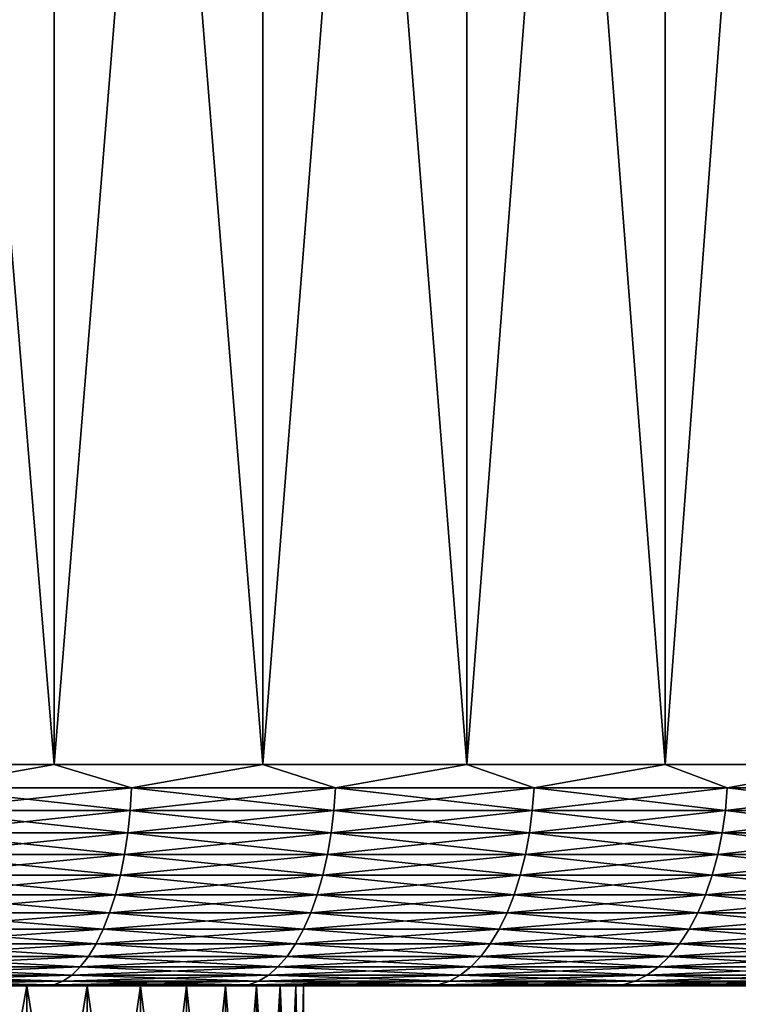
# Model space of a CAD drawing. Header units: metres. Extents: x -105 to 105, y -72 to 59.
# Tile 75 of 256: x -63.93 to -59.06, y 39.83 to 46.5. Entities that reach past the tile are written whole.
import ezdxf

# ---------------------------------------------------------------- set-up
doc = ezdxf.new("R2010")
doc.units = ezdxf.units.M
doc.layers.add('solid_509431_AD150_SW0001', color=7, linetype='CONTINUOUS')

msp = doc.modelspace()

# ---------------------------------------------------------------- linework, layer by layer
at = {"layer": 'solid_509431_AD150_SW0001'}
for points in [[(-65.143738, 41.450001, 28.334681), (-63.69817, 41.450001, 27.789722), (-65.143661, 58.950001, 28.334656)], [(-65.143723, 41.450001, -28.334675), (-65.143661, 58.950001, -28.334656), (-63.698395, 58.950001, -27.789814)], [(-65.143723, 41.450001, -28.334675), (-63.698395, 58.950001, -27.789814), (-63.698158, 41.450001, -27.789717)], [(-63.69817, 41.450001, 27.789722), (-63.698395, 58.950001, 27.789812), (-65.143661, 58.950001, 28.334656)], [(-63.698158, 41.450001, -27.789717), (-63.698395, 58.950001, -27.789814), (-62.282322, 58.950001, -27.17095)], [(-62.282578, 41.450001, 27.171072), (-62.282314, 58.950001, 27.170946), (-63.698395, 58.950001, 27.789812)], [(-63.69817, 41.450001, 27.789722), (-62.282578, 41.450001, 27.171072), (-63.698395, 58.950001, 27.789812)], [(-63.698158, 41.450001, -27.789717), (-62.282322, 58.950001, -27.17095), (-62.282562, 41.450001, -27.171066)], [(-62.282578, 41.450001, 27.171072), (-60.900707, 41.450001, 26.480368), (-62.282314, 58.950001, 27.170946)], [(-62.282562, 41.450001, -27.171066), (-62.282322, 58.950001, -27.17095), (-60.900875, 58.950001, -26.480457)], [(-62.282562, 41.450001, -27.171066), (-60.900875, 58.950001, -26.480457), (-60.900692, 41.450001, -26.480362)], [(-60.900707, 41.450001, 26.480368), (-60.90086, 58.950001, 26.48045), (-62.282314, 58.950001, 27.170946)], [(-60.900692, 41.450001, -26.480362), (-60.900875, 58.950001, -26.480457), (-59.556278, 58.950001, -25.719471)], [(-59.556225, 41.450001, 25.719444), (-59.556267, 58.950001, 25.719465), (-60.90086, 58.950001, 26.48045)], [(-60.900707, 41.450001, 26.480368), (-59.556225, 41.450001, 25.719444), (-60.90086, 58.950001, 26.48045)], [(-60.900692, 41.450001, -26.480362), (-59.556278, 58.950001, -25.719471), (-59.556213, 41.450001, -25.719437)], [(-59.556213, 41.450001, -25.719437), (-59.556278, 58.950001, -25.719471), (-58.252453, 58.950001, -24.89015)], [(-58.252697, 41.450001, 24.890316), (-58.252434, 58.950001, 24.890137), (-59.556267, 58.950001, 25.719465)], [(-59.556225, 41.450001, 25.719444), (-58.252697, 41.450001, 24.890316), (-59.556267, 58.950001, 25.719465)], [(-59.556213, 41.450001, -25.719437), (-58.252453, 58.950001, -24.89015), (-58.252686, 41.450001, -24.890308)], [(-64.583694, 41.293209, 28.124859), (-63.69817, 41.450001, 27.789722), (-65.143738, 41.450001, 28.334681)], [(-64.583694, 41.293209, -28.124859), (-65.143723, 41.450001, -28.334675), (-63.698158, 41.450001, -27.789717)], [(-63.172565, 41.293209, -27.561184), (-64.583694, 41.293209, -28.124859), (-63.698158, 41.450001, -27.789717)], [(-64.583694, 41.293209, 28.124859), (-63.172565, 41.293209, 27.561184), (-63.69817, 41.450001, 27.789722)], [(-63.172565, 41.293209, 27.561184), (-62.282578, 41.450001, 27.171072), (-63.69817, 41.450001, 27.789722)], [(-63.172565, 41.293209, -27.561184), (-63.698158, 41.450001, -27.789717), (-62.282562, 41.450001, -27.171066)], [(-61.791794, 41.293209, -26.92676), (-63.172565, 41.293209, -27.561184), (-62.282562, 41.450001, -27.171066)], [(-63.172565, 41.293209, 27.561184), (-61.791794, 41.293209, 26.92676), (-62.282578, 41.450001, 27.171072)], [(-61.791794, 41.293209, 26.92676), (-60.900707, 41.450001, 26.480368), (-62.282578, 41.450001, 27.171072)], [(-61.791794, 41.293209, -26.92676), (-62.282562, 41.450001, -27.171066), (-60.900692, 41.450001, -26.480362)], [(-60.444927, 41.293209, -26.223213), (-61.791794, 41.293209, -26.92676), (-60.900692, 41.450001, -26.480362)], [(-61.791794, 41.293209, 26.92676), (-60.444927, 41.293209, 26.223213), (-60.900707, 41.450001, 26.480368)], [(-60.444927, 41.293209, 26.223213), (-59.556225, 41.450001, 25.719444), (-60.900707, 41.450001, 26.480368)], [(-60.444927, 41.293209, -26.223213), (-60.900692, 41.450001, -26.480362), (-59.556213, 41.450001, -25.719437)], [(-59.135426, 41.293209, -25.452354), (-60.444927, 41.293209, -26.223213), (-59.556213, 41.450001, -25.719437)], [(-60.444927, 41.293209, 26.223213), (-59.135426, 41.293209, 25.452354), (-59.556225, 41.450001, 25.719444)], [(-59.135426, 41.293209, 25.452354), (-58.252697, 41.450001, 24.890316), (-59.556225, 41.450001, 25.719444)], [(-59.135426, 41.293209, -25.452354), (-59.556213, 41.450001, -25.719437), (-58.252686, 41.450001, -24.890308)], [(-57.86665, 41.293209, -24.616159), (-59.135426, 41.293209, -25.452354), (-58.252686, 41.450001, -24.890308)], [(-59.135426, 41.293209, 25.452354), (-57.86665, 41.293209, 24.616159), (-58.252697, 41.450001, 24.890316)], [(-64.592239, 41.137978, -28.101795), (-64.583694, 41.293209, -28.124859), (-63.172565, 41.293209, -27.561184)], [(-64.592239, 41.137978, -28.101795), (-63.172565, 41.293209, -27.561184), (-63.182262, 41.137978, -27.538582)], [(-63.182262, 41.137978, 27.538582), (-64.583694, 41.293209, 28.124859), (-64.592239, 41.137978, 28.101795)], [(-63.182262, 41.137978, 27.538582), (-63.172565, 41.293209, 27.561184), (-64.583694, 41.293209, 28.124859)], [(-63.182262, 41.137978, -27.538582), (-63.172565, 41.293209, -27.561184), (-61.791794, 41.293209, -26.92676)], [(-63.182262, 41.137978, -27.538582), (-61.791794, 41.293209, -26.92676), (-61.802624, 41.137978, -26.904678)], [(-61.802624, 41.137978, 26.904678), (-63.172565, 41.293209, 27.561184), (-63.182262, 41.137978, 27.538582)], [(-61.802624, 41.137978, 26.904678), (-61.791794, 41.293209, 26.92676), (-63.172565, 41.293209, 27.561184)], [(-61.802624, 41.137978, -26.904678), (-61.791794, 41.293209, -26.92676), (-60.444927, 41.293209, -26.223213)], [(-61.802624, 41.137978, -26.904678), (-60.444927, 41.293209, -26.223213), (-60.456863, 41.137978, -26.20171)], [(-60.456863, 41.137978, 26.20171), (-61.791794, 41.293209, 26.92676), (-61.802624, 41.137978, 26.904678)], [(-60.456863, 41.137978, 26.20171), (-60.444927, 41.293209, 26.223213), (-61.791794, 41.293209, 26.92676)], [(-60.456863, 41.137978, -26.20171), (-60.444927, 41.293209, -26.223213), (-59.135426, 41.293209, -25.452354)], [(-60.456863, 41.137978, -26.20171), (-59.135426, 41.293209, -25.452354), (-59.148438, 41.137978, -25.431482)], [(-59.148438, 41.137978, 25.431482), (-60.444927, 41.293209, 26.223213), (-60.456863, 41.137978, 26.20171)], [(-59.148438, 41.137978, 25.431482), (-59.135426, 41.293209, 25.452354), (-60.444927, 41.293209, 26.223213)], [(-59.148438, 41.137978, -25.431482), (-59.135426, 41.293209, -25.452354), (-57.86665, 41.293209, -24.616159)], [(-59.148438, 41.137978, -25.431482), (-57.86665, 41.293209, -24.616159), (-57.880699, 41.137978, -24.595972)], [(-57.880699, 41.137978, 24.595972), (-59.135426, 41.293209, 25.452354), (-59.148438, 41.137978, 25.431482)], [(-57.880699, 41.137978, 24.595972), (-57.86665, 41.293209, 24.616159), (-59.135426, 41.293209, 25.452354)], [(-63.182262, 41.137978, -27.538582), (-63.198315, 40.986176, -27.501179), (-64.606377, 40.986176, -28.063627)], [(-64.592239, 41.137978, -28.101795), (-63.182262, 41.137978, -27.538582), (-64.606377, 40.986176, -28.063627)], [(-64.592239, 41.137978, 28.101795), (-64.606377, 40.986176, 28.063627), (-63.198315, 40.986176, 27.501179)], [(-63.182262, 41.137978, 27.538582), (-64.592239, 41.137978, 28.101795), (-63.198315, 40.986176, 27.501179)], [(-61.802624, 41.137978, -26.904678), (-61.820549, 40.986176, -26.868137), (-63.198315, 40.986176, -27.501179)], [(-63.182262, 41.137978, -27.538582), (-61.802624, 41.137978, -26.904678), (-63.198315, 40.986176, -27.501179)], [(-63.182262, 41.137978, 27.538582), (-63.198315, 40.986176, 27.501179), (-61.820549, 40.986176, 26.868137)], [(-61.802624, 41.137978, 26.904678), (-63.182262, 41.137978, 27.538582), (-61.820549, 40.986176, 26.868137)], [(-60.456863, 41.137978, -26.20171), (-60.476616, 40.986176, -26.166122), (-61.820549, 40.986176, -26.868137)], [(-61.802624, 41.137978, -26.904678), (-60.456863, 41.137978, -26.20171), (-61.820549, 40.986176, -26.868137)], [(-61.802624, 41.137978, 26.904678), (-61.820549, 40.986176, 26.868137), (-60.476616, 40.986176, 26.166122)], [(-60.456863, 41.137978, 26.20171), (-61.802624, 41.137978, 26.904678), (-60.476616, 40.986176, 26.166122)], [(-59.148438, 41.137978, -25.431482), (-59.169964, 40.986176, -25.396942), (-60.476616, 40.986176, -26.166122)], [(-60.456863, 41.137978, -26.20171), (-59.148438, 41.137978, -25.431482), (-60.476616, 40.986176, -26.166122)], [(-60.456863, 41.137978, 26.20171), (-60.476616, 40.986176, 26.166122), (-59.169964, 40.986176, 25.396942)], [(-59.148438, 41.137978, 25.431482), (-60.456863, 41.137978, 26.20171), (-59.169964, 40.986176, 25.396942)], [(-57.880699, 41.137978, -24.595972), (-57.90395, 40.986176, -24.562567), (-59.169964, 40.986176, -25.396942)], [(-59.148438, 41.137978, -25.431482), (-57.880699, 41.137978, -24.595972), (-59.169964, 40.986176, -25.396942)], [(-59.148438, 41.137978, 25.431482), (-59.169964, 40.986176, 25.396942), (-57.90395, 40.986176, 24.562567)], [(-57.880699, 41.137978, 24.595972), (-59.148438, 41.137978, 25.431482), (-57.90395, 40.986176, 24.562567)], [(-63.198315, 40.986176, -27.501179), (-63.220539, 40.839466, -27.449387), (-64.625946, 40.839466, -28.010775)], [(-64.606377, 40.986176, -28.063627), (-63.198315, 40.986176, -27.501179), (-64.625946, 40.839466, -28.010775)], [(-64.606377, 40.986176, 28.063627), (-64.625946, 40.839466, 28.010775), (-63.220539, 40.839466, 27.449387)], [(-63.198315, 40.986176, 27.501179), (-64.606377, 40.986176, 28.063627), (-63.220539, 40.839466, 27.449387)], [(-61.820549, 40.986176, -26.868137), (-61.845371, 40.839466, -26.817535), (-63.220539, 40.839466, -27.449387)], [(-63.198315, 40.986176, -27.501179), (-61.820549, 40.986176, -26.868137), (-63.220539, 40.839466, -27.449387)], [(-63.198315, 40.986176, 27.501179), (-63.220539, 40.839466, 27.449387), (-61.845371, 40.839466, 26.817535)], [(-61.820549, 40.986176, 26.868137), (-63.198315, 40.986176, 27.501179), (-61.845371, 40.839466, 26.817535)], [(-60.476616, 40.986176, -26.166122), (-60.503967, 40.839466, -26.116844), (-61.845371, 40.839466, -26.817535)], [(-61.820549, 40.986176, -26.868137), (-60.476616, 40.986176, -26.166122), (-61.845371, 40.839466, -26.817535)], [(-61.820549, 40.986176, 26.868137), (-61.845371, 40.839466, 26.817535), (-60.503967, 40.839466, 26.116844)], [(-60.476616, 40.986176, 26.166122), (-61.820549, 40.986176, 26.868137), (-60.503967, 40.839466, 26.116844)], [(-59.169964, 40.986176, -25.396942), (-59.19978, 40.839466, -25.349112), (-60.503967, 40.839466, -26.116844)], [(-60.476616, 40.986176, -26.166122), (-59.169964, 40.986176, -25.396942), (-60.503967, 40.839466, -26.116844)], [(-60.476616, 40.986176, 26.166122), (-60.503967, 40.839466, 26.116844), (-59.19978, 40.839466, 25.349112)], [(-59.169964, 40.986176, 25.396942), (-60.476616, 40.986176, 26.166122), (-59.19978, 40.839466, 25.349112)], [(-57.90395, 40.986176, -24.562567), (-57.936146, 40.839466, -24.516308), (-59.19978, 40.839466, -25.349112)], [(-59.169964, 40.986176, -25.396942), (-57.90395, 40.986176, -24.562567), (-59.19978, 40.839466, -25.349112)], [(-59.169964, 40.986176, 25.396942), (-59.19978, 40.839466, 25.349112), (-57.936146, 40.839466, 24.516308)], [(-57.90395, 40.986176, 24.562567), (-59.169964, 40.986176, 25.396942), (-57.936146, 40.839466, 24.516308)], [(-63.220539, 40.839466, -27.449387), (-63.248699, 40.699455, -27.38377), (-64.650749, 40.699455, -27.943817)], [(-64.625946, 40.839466, -28.010775), (-63.220539, 40.839466, -27.449387), (-64.650749, 40.699455, -27.943817)], [(-64.625946, 40.839466, 28.010775), (-64.650749, 40.699455, 27.943817), (-63.248699, 40.699455, 27.38377)], [(-63.220539, 40.839466, 27.449387), (-64.625946, 40.839466, 28.010775), (-63.248699, 40.699455, 27.38377)], [(-61.845371, 40.839466, -26.817535), (-61.876816, 40.699455, -26.753429), (-63.248699, 40.699455, -27.38377)], [(-63.220539, 40.839466, -27.449387), (-61.845371, 40.839466, -26.817535), (-63.248699, 40.699455, -27.38377)], [(-63.220539, 40.839466, 27.449387), (-63.248699, 40.699455, 27.38377), (-61.876816, 40.699455, 26.753429)], [(-61.845371, 40.839466, 26.817535), (-63.220539, 40.839466, 27.449387), (-61.876816, 40.699455, 26.753429)], [(-60.503967, 40.839466, -26.116844), (-60.53862, 40.699455, -26.054413), (-61.876816, 40.699455, -26.753429)], [(-61.845371, 40.839466, -26.817535), (-60.503967, 40.839466, -26.116844), (-61.876816, 40.699455, -26.753429)], [(-61.845371, 40.839466, 26.817535), (-61.876816, 40.699455, 26.753429), (-60.53862, 40.699455, 26.054413)], [(-60.503967, 40.839466, 26.116844), (-61.845371, 40.839466, 26.817535), (-60.53862, 40.699455, 26.054413)], [(-59.19978, 40.839466, -25.349112), (-59.237549, 40.699455, -25.288515), (-60.53862, 40.699455, -26.054413)], [(-60.503967, 40.839466, -26.116844), (-59.19978, 40.839466, -25.349112), (-60.53862, 40.699455, -26.054413)], [(-60.503967, 40.839466, 26.116844), (-60.53862, 40.699455, 26.054413), (-59.237549, 40.699455, 25.288515)], [(-59.19978, 40.839466, 25.349112), (-60.503967, 40.839466, 26.116844), (-59.237549, 40.699455, 25.288515)], [(-57.936146, 40.839466, -24.516308), (-57.976936, 40.699455, -24.457703), (-59.237549, 40.699455, -25.288515)], [(-59.19978, 40.839466, -25.349112), (-57.936146, 40.839466, -24.516308), (-59.237549, 40.699455, -25.288515)], [(-59.19978, 40.839466, 25.349112), (-59.237549, 40.699455, 25.288515), (-57.976936, 40.699455, 24.457703)], [(-57.936146, 40.839466, 24.516308), (-59.19978, 40.839466, 25.349112), (-57.976936, 40.699455, 24.457703)], [(-63.248699, 40.699455, -27.38377), (-63.282478, 40.567688, -27.305052), (-64.680496, 40.567688, -27.863489)], [(-64.650749, 40.699455, -27.943817), (-63.248699, 40.699455, -27.38377), (-64.680496, 40.567688, -27.863489)], [(-64.650749, 40.699455, 27.943817), (-64.680496, 40.567688, 27.863489), (-63.282478, 40.567688, 27.305052)], [(-63.248699, 40.699455, 27.38377), (-64.650749, 40.699455, 27.943817), (-63.282478, 40.567688, 27.305052)], [(-61.876816, 40.699455, -26.753429), (-61.914539, 40.567688, -26.676523), (-63.282478, 40.567688, -27.305052)], [(-63.248699, 40.699455, -27.38377), (-61.876816, 40.699455, -26.753429), (-63.282478, 40.567688, -27.305052)], [(-63.248699, 40.699455, 27.38377), (-63.282478, 40.567688, 27.305052), (-61.914539, 40.567688, 26.676523)], [(-61.876816, 40.699455, 26.753429), (-63.248699, 40.699455, 27.38377), (-61.914539, 40.567688, 26.676523)], [(-60.53862, 40.699455, -26.054413), (-60.580193, 40.567688, -25.979517), (-61.914539, 40.567688, -26.676523)], [(-61.876816, 40.699455, -26.753429), (-60.53862, 40.699455, -26.054413), (-61.914539, 40.567688, -26.676523)], [(-61.876816, 40.699455, 26.753429), (-61.914539, 40.567688, 26.676523), (-60.580193, 40.567688, 25.979517)], [(-60.53862, 40.699455, 26.054413), (-61.876816, 40.699455, 26.753429), (-60.580193, 40.567688, 25.979517)], [(-59.237549, 40.699455, -25.288515), (-59.28286, 40.567688, -25.21582), (-60.580193, 40.567688, -25.979517)], [(-60.53862, 40.699455, -26.054413), (-59.237549, 40.699455, -25.288515), (-60.580193, 40.567688, -25.979517)], [(-60.53862, 40.699455, 26.054413), (-60.580193, 40.567688, 25.979517), (-59.28286, 40.567688, 25.21582)], [(-59.237549, 40.699455, 25.288515), (-60.53862, 40.699455, 26.054413), (-59.28286, 40.567688, 25.21582)], [(-57.976936, 40.699455, -24.457703), (-58.025871, 40.567688, -24.387396), (-59.28286, 40.567688, -25.21582)], [(-59.237549, 40.699455, -25.288515), (-57.976936, 40.699455, -24.457703), (-59.28286, 40.567688, -25.21582)], [(-59.237549, 40.699455, 25.288515), (-59.28286, 40.567688, 25.21582), (-58.025871, 40.567688, 24.387396)], [(-57.976936, 40.699455, 24.457703), (-59.237549, 40.699455, 25.288515), (-58.025871, 40.567688, 24.387396)], [(-63.282478, 40.567688, -27.305052), (-63.32151, 40.445602, -27.214096), (-64.714874, 40.445602, -27.770672)], [(-64.680496, 40.567688, -27.863489), (-63.282478, 40.567688, -27.305052), (-64.714874, 40.445602, -27.770672)], [(-64.680496, 40.567688, 27.863489), (-64.714874, 40.445602, 27.770672), (-63.32151, 40.445602, 27.214096)], [(-63.282478, 40.567688, 27.305052), (-64.680496, 40.567688, 27.863489), (-63.32151, 40.445602, 27.214096)], [(-61.914539, 40.567688, -26.676523), (-61.95813, 40.445602, -26.587662), (-63.32151, 40.445602, -27.214096)], [(-63.282478, 40.567688, -27.305052), (-61.914539, 40.567688, -26.676523), (-63.32151, 40.445602, -27.214096)], [(-63.282478, 40.567688, 27.305052), (-63.32151, 40.445602, 27.214096), (-61.95813, 40.445602, 26.587662)], [(-61.914539, 40.567688, 26.676523), (-63.282478, 40.567688, 27.305052), (-61.95813, 40.445602, 26.587662)], [(-60.580193, 40.567688, -25.979517), (-60.628227, 40.445602, -25.892977), (-61.95813, 40.445602, -26.587662)], [(-61.914539, 40.567688, -26.676523), (-60.580193, 40.567688, -25.979517), (-61.95813, 40.445602, -26.587662)], [(-61.914539, 40.567688, 26.676523), (-61.95813, 40.445602, 26.587662), (-60.628227, 40.445602, 25.892977)], [(-60.580193, 40.567688, 25.979517), (-61.914539, 40.567688, 26.676523), (-60.628227, 40.445602, 25.892977)], [(-59.28286, 40.567688, -25.21582), (-59.335213, 40.445602, -25.131824), (-60.628227, 40.445602, -25.892977)], [(-60.580193, 40.567688, -25.979517), (-59.28286, 40.567688, -25.21582), (-60.628227, 40.445602, -25.892977)], [(-60.580193, 40.567688, 25.979517), (-60.628227, 40.445602, 25.892977), (-59.335213, 40.445602, 25.131824)], [(-59.28286, 40.567688, 25.21582), (-60.580193, 40.567688, 25.979517), (-59.335213, 40.445602, 25.131824)], [(-58.025871, 40.567688, -24.387396), (-58.082413, 40.445602, -24.30616), (-59.335213, 40.445602, -25.131824)], [(-59.28286, 40.567688, -25.21582), (-58.025871, 40.567688, -24.387396), (-59.335213, 40.445602, -25.131824)], [(-59.28286, 40.567688, 25.21582), (-59.335213, 40.445602, 25.131824), (-58.082413, 40.445602, 24.30616)], [(-58.025871, 40.567688, 24.387396), (-59.28286, 40.567688, 25.21582), (-58.082413, 40.445602, 24.30616)], [(-63.32151, 40.445602, -27.214096), (-63.365368, 40.334549, -27.1119), (-64.753494, 40.334549, -27.666388)], [(-64.714874, 40.445602, -27.770672), (-63.32151, 40.445602, -27.214096), (-64.753494, 40.334549, -27.666388)], [(-64.714874, 40.445602, 27.770672), (-64.753494, 40.334549, 27.666388), (-63.365368, 40.334549, 27.1119)], [(-63.32151, 40.445602, 27.214096), (-64.714874, 40.445602, 27.770672), (-63.365368, 40.334549, 27.1119)], [(-61.95813, 40.445602, -26.587662), (-62.007103, 40.334549, -26.487818), (-63.365368, 40.334549, -27.1119)], [(-63.32151, 40.445602, -27.214096), (-61.95813, 40.445602, -26.587662), (-63.365368, 40.334549, -27.1119)], [(-63.32151, 40.445602, 27.214096), (-63.365368, 40.334549, 27.1119), (-62.007103, 40.334549, 26.487818)], [(-61.95813, 40.445602, 26.587662), (-63.32151, 40.445602, 27.214096), (-62.007103, 40.334549, 26.487818)], [(-60.628227, 40.445602, -25.892977), (-60.682194, 40.334549, -25.795742), (-62.007103, 40.334549, -26.487818)], [(-61.95813, 40.445602, -26.587662), (-60.628227, 40.445602, -25.892977), (-62.007103, 40.334549, -26.487818)], [(-61.95813, 40.445602, 26.587662), (-62.007103, 40.334549, 26.487818), (-60.682194, 40.334549, 25.795742)], [(-60.628227, 40.445602, 25.892977), (-61.95813, 40.445602, 26.587662), (-60.682194, 40.334549, 25.795742)], [(-59.335213, 40.445602, -25.131824), (-59.394039, 40.334549, -25.037449), (-60.682194, 40.334549, -25.795742)], [(-60.628227, 40.445602, -25.892977), (-59.335213, 40.445602, -25.131824), (-60.682194, 40.334549, -25.795742)], [(-60.628227, 40.445602, 25.892977), (-60.682194, 40.334549, 25.795742), (-59.394039, 40.334549, 25.037449)], [(-59.335213, 40.445602, 25.131824), (-60.628227, 40.445602, 25.892977), (-59.394039, 40.334549, 25.037449)], [(-58.082413, 40.445602, -24.30616), (-58.145943, 40.334549, -24.214884), (-59.394039, 40.334549, -25.037449)], [(-59.335213, 40.445602, -25.131824), (-58.082413, 40.445602, -24.30616), (-59.394039, 40.334549, -25.037449)], [(-59.335213, 40.445602, 25.131824), (-59.394039, 40.334549, 25.037449), (-58.145943, 40.334549, 24.214884)], [(-58.082413, 40.445602, 24.30616), (-59.335213, 40.445602, 25.131824), (-58.145943, 40.334549, 24.214884)], [(-63.365368, 40.334549, -27.1119), (-63.413563, 40.235737, -26.999588), (-64.795944, 40.235737, -27.551777)], [(-64.753494, 40.334549, -27.666388), (-63.365368, 40.334549, -27.1119), (-64.795944, 40.235737, -27.551777)], [(-64.753494, 40.334549, 27.666388), (-64.795944, 40.235737, 27.551777), (-63.413563, 40.235737, 26.999588)], [(-63.365368, 40.334549, 27.1119), (-64.753494, 40.334549, 27.666388), (-63.413563, 40.235737, 26.999588)], [(-62.007103, 40.334549, -26.487818), (-62.060928, 40.235737, -26.37809), (-63.413563, 40.235737, -26.999588)], [(-63.365368, 40.334549, -27.1119), (-62.007103, 40.334549, -26.487818), (-63.413563, 40.235737, -26.999588)], [(-63.365368, 40.334549, 27.1119), (-63.413563, 40.235737, 26.999588), (-62.060928, 40.235737, 26.37809)], [(-62.007103, 40.334549, 26.487818), (-63.365368, 40.334549, 27.1119), (-62.060928, 40.235737, 26.37809)], [(-60.682194, 40.334549, -25.795742), (-60.741508, 40.235737, -25.688881), (-62.060928, 40.235737, -26.37809)], [(-62.007103, 40.334549, -26.487818), (-60.682194, 40.334549, -25.795742), (-62.060928, 40.235737, -26.37809)], [(-62.007103, 40.334549, 26.487818), (-62.060928, 40.235737, 26.37809), (-60.741508, 40.235737, 25.688881)], [(-60.682194, 40.334549, 25.795742), (-62.007103, 40.334549, 26.487818), (-60.741508, 40.235737, 25.688881)], [(-59.394039, 40.334549, -25.037449), (-59.458687, 40.235737, -24.933729), (-60.741508, 40.235737, -25.688881)], [(-60.682194, 40.334549, -25.795742), (-59.394039, 40.334549, -25.037449), (-60.741508, 40.235737, -25.688881)], [(-60.682194, 40.334549, 25.795742), (-60.741508, 40.235737, 25.688881), (-59.458687, 40.235737, 24.933729)], [(-59.394039, 40.334549, 25.037449), (-60.682194, 40.334549, 25.795742), (-59.458687, 40.235737, 24.933729)], [(-58.145943, 40.334549, -24.214884), (-58.215763, 40.235737, -24.114573), (-59.458687, 40.235737, -24.933729)], [(-59.394039, 40.334549, -25.037449), (-58.145943, 40.334549, -24.214884), (-59.458687, 40.235737, -24.933729)], [(-59.394039, 40.334549, 25.037449), (-59.458687, 40.235737, 24.933729), (-58.215763, 40.235737, 24.114573)], [(-58.145943, 40.334549, 24.214884), (-59.394039, 40.334549, 25.037449), (-58.215763, 40.235737, 24.114573)], [(-63.413563, 40.235737, -26.999588), (-63.465572, 40.150257, -26.878391), (-64.841743, 40.150257, -27.428101)], [(-64.795944, 40.235737, -27.551777), (-63.413563, 40.235737, -26.999588), (-64.841743, 40.150257, -27.428101)], [(-64.795944, 40.235737, 27.551777), (-64.841743, 40.150257, 27.428101), (-63.465572, 40.150257, 26.878391)], [(-63.413563, 40.235737, 26.999588), (-64.795944, 40.235737, 27.551777), (-63.465572, 40.150257, 26.878391)], [(-62.060928, 40.235737, -26.37809), (-62.119011, 40.150257, -26.259684), (-63.465572, 40.150257, -26.878391)], [(-63.413563, 40.235737, -26.999588), (-62.060928, 40.235737, -26.37809), (-63.465572, 40.150257, -26.878391)], [(-63.413563, 40.235737, 26.999588), (-63.465572, 40.150257, 26.878391), (-62.119011, 40.150257, 26.259684)], [(-62.060928, 40.235737, 26.37809), (-63.413563, 40.235737, 26.999588), (-62.119011, 40.150257, 26.259684)], [(-60.741508, 40.235737, -25.688881), (-60.805511, 40.150257, -25.573568), (-62.119011, 40.150257, -26.259684)], [(-62.060928, 40.235737, -26.37809), (-60.741508, 40.235737, -25.688881), (-62.119011, 40.150257, -26.259684)], [(-62.060928, 40.235737, 26.37809), (-62.119011, 40.150257, 26.259684), (-60.805511, 40.150257, 25.573568)], [(-60.741508, 40.235737, 25.688881), (-62.060928, 40.235737, 26.37809), (-60.805511, 40.150257, 25.573568)], [(-59.458687, 40.235737, -24.933729), (-59.52845, 40.150257, -24.821806), (-60.805511, 40.150257, -25.573568)], [(-60.741508, 40.235737, -25.688881), (-59.458687, 40.235737, -24.933729), (-60.805511, 40.150257, -25.573568)], [(-60.741508, 40.235737, 25.688881), (-60.805511, 40.150257, 25.573568), (-59.52845, 40.150257, 24.821806)], [(-59.458687, 40.235737, 24.933729), (-60.741508, 40.235737, 25.688881), (-59.52845, 40.150257, 24.821806)], [(-58.215763, 40.235737, -24.114573), (-58.291103, 40.150257, -24.006325), (-59.52845, 40.150257, -24.821806)], [(-59.458687, 40.235737, -24.933729), (-58.215763, 40.235737, -24.114573), (-59.52845, 40.150257, -24.821806)], [(-59.458687, 40.235737, 24.933729), (-59.52845, 40.150257, 24.821806), (-58.291103, 40.150257, 24.006325)], [(-58.215763, 40.235737, 24.114573), (-59.458687, 40.235737, 24.933729), (-58.291103, 40.150257, 24.006325)], [(-63.465572, 40.150257, -26.878391), (-63.520824, 40.079044, -26.74964), (-64.890404, 40.079044, -27.296717)], [(-64.841743, 40.150257, -27.428101), (-63.465572, 40.150257, -26.878391), (-64.890404, 40.079044, -27.296717)], [(-64.841743, 40.150257, 27.428101), (-64.890404, 40.079044, 27.296717), (-63.520824, 40.079044, 26.74964)], [(-63.465572, 40.150257, 26.878391), (-64.841743, 40.150257, 27.428101), (-63.520824, 40.079044, 26.74964)], [(-62.119011, 40.150257, -26.259684), (-62.180714, 40.079044, -26.133896), (-63.520824, 40.079044, -26.74964)], [(-63.465572, 40.150257, -26.878391), (-62.119011, 40.150257, -26.259684), (-63.520824, 40.079044, -26.74964)], [(-63.465572, 40.150257, 26.878391), (-63.520824, 40.079044, 26.74964), (-62.180714, 40.079044, 26.133896)], [(-62.119011, 40.150257, 26.259684), (-63.465572, 40.150257, 26.878391), (-62.180714, 40.079044, 26.133896)], [(-60.805511, 40.150257, -25.573568), (-60.873505, 40.079044, -25.451067), (-62.180714, 40.079044, -26.133896)], [(-62.119011, 40.150257, -26.259684), (-60.805511, 40.150257, -25.573568), (-62.180714, 40.079044, -26.133896)], [(-62.119011, 40.150257, 26.259684), (-62.180714, 40.079044, 26.133896), (-60.873505, 40.079044, 25.451067)], [(-60.805511, 40.150257, 25.573568), (-62.119011, 40.150257, 26.259684), (-60.873505, 40.079044, 25.451067)], [(-59.52845, 40.150257, -24.821806), (-59.602562, 40.079044, -24.702906), (-60.873505, 40.079044, -25.451067)], [(-60.805511, 40.150257, -25.573568), (-59.52845, 40.150257, -24.821806), (-60.873505, 40.079044, -25.451067)], [(-60.805511, 40.150257, 25.573568), (-60.873505, 40.079044, 25.451067), (-59.602562, 40.079044, 24.702906)], [(-59.52845, 40.150257, 24.821806), (-60.805511, 40.150257, 25.573568), (-59.602562, 40.079044, 24.702906)], [(-58.291103, 40.150257, -24.006325), (-58.371143, 40.079044, -23.891333), (-59.602562, 40.079044, -24.702906)], [(-59.52845, 40.150257, -24.821806), (-58.291103, 40.150257, -24.006325), (-59.602562, 40.079044, -24.702906)], [(-59.52845, 40.150257, 24.821806), (-59.602562, 40.079044, 24.702906), (-58.371143, 40.079044, 23.891333)], [(-58.291103, 40.150257, 24.006325), (-59.52845, 40.150257, 24.821806), (-58.371143, 40.079044, 23.891333)], [(-63.520824, 40.079044, -26.74964), (-63.578712, 40.022881, -26.614748), (-64.941383, 40.022881, -27.159067)], [(-64.890404, 40.079044, -27.296717), (-63.520824, 40.079044, -26.74964), (-64.941383, 40.022881, -27.159067)], [(-64.890404, 40.079044, 27.296717), (-64.941383, 40.022881, 27.159067), (-63.578712, 40.022881, 26.614748)], [(-63.520824, 40.079044, 26.74964), (-64.890404, 40.079044, 27.296717), (-63.578712, 40.022881, 26.614748)], [(-62.180714, 40.079044, -26.133896), (-62.245358, 40.022881, -26.00211), (-63.578712, 40.022881, -26.614748)], [(-63.520824, 40.079044, -26.74964), (-62.180714, 40.079044, -26.133896), (-63.578712, 40.022881, -26.614748)], [(-63.520824, 40.079044, 26.74964), (-63.578712, 40.022881, 26.614748), (-62.245358, 40.022881, 26.00211)], [(-62.180714, 40.079044, 26.133896), (-63.520824, 40.079044, 26.74964), (-62.245358, 40.022881, 26.00211)], [(-60.873505, 40.079044, -25.451067), (-60.94474, 40.022881, -25.322723), (-62.245358, 40.022881, -26.00211)], [(-62.180714, 40.079044, -26.133896), (-60.873505, 40.079044, -25.451067), (-62.245358, 40.022881, -26.00211)], [(-62.180714, 40.079044, 26.133896), (-62.245358, 40.022881, 26.00211), (-60.94474, 40.022881, 25.322723)], [(-60.873505, 40.079044, 25.451067), (-62.180714, 40.079044, 26.133896), (-60.94474, 40.022881, 25.322723)], [(-59.602562, 40.079044, -24.702906), (-59.680206, 40.022881, -24.578335), (-60.94474, 40.022881, -25.322723)], [(-60.873505, 40.079044, -25.451067), (-59.602562, 40.079044, -24.702906), (-60.94474, 40.022881, -25.322723)], [(-60.873505, 40.079044, 25.451067), (-60.94474, 40.022881, 25.322723), (-59.680206, 40.022881, 24.578335)], [(-59.602562, 40.079044, 24.702906), (-60.873505, 40.079044, 25.451067), (-59.680206, 40.022881, 24.578335)], [(-58.371143, 40.079044, -23.891333), (-58.454998, 40.022881, -23.770853), (-59.680206, 40.022881, -24.578335)], [(-59.602562, 40.079044, -24.702906), (-58.371143, 40.079044, -23.891333), (-59.680206, 40.022881, -24.578335)], [(-59.602562, 40.079044, 24.702906), (-59.680206, 40.022881, 24.578335), (-58.454998, 40.022881, 23.770853)], [(-58.371143, 40.079044, 23.891333), (-59.602562, 40.079044, 24.702906), (-58.454998, 40.022881, 23.770853)], [(-63.638599, 39.982388, -26.475197), (-63.699825, 39.958004, -26.332518), (-65.04805, 39.958004, -26.871063)], [(-64.994125, 39.982388, -27.016661), (-63.638599, 39.982388, -26.475197), (-65.04805, 39.958004, -26.871063)], [(-64.994125, 39.982388, 27.016661), (-65.04805, 39.958004, 26.871063), (-63.699825, 39.958004, 26.332518)], [(-63.578712, 40.022881, -26.614748), (-63.638599, 39.982388, -26.475197), (-64.994125, 39.982388, -27.016661)], [(-64.941383, 40.022881, -27.159067), (-63.578712, 40.022881, -26.614748), (-64.994125, 39.982388, -27.016661)], [(-64.941383, 40.022881, 27.159067), (-64.994125, 39.982388, 27.016661), (-63.638599, 39.982388, 26.475197)], [(-63.638599, 39.982388, 26.475197), (-64.994125, 39.982388, 27.016661), (-63.699825, 39.958004, 26.332518)], [(-63.578712, 40.022881, 26.614748), (-64.941383, 40.022881, 27.159067), (-63.638599, 39.982388, 26.475197)], [(-62.312233, 39.982388, -25.86577), (-62.380611, 39.958004, -25.726376), (-63.699825, 39.958004, -26.332518)], [(-63.638599, 39.982388, -26.475197), (-62.312233, 39.982388, -25.86577), (-63.699825, 39.958004, -26.332518)], [(-63.638599, 39.982388, 26.475197), (-63.699825, 39.958004, 26.332518), (-62.380611, 39.958004, 25.726376)], [(-62.245358, 40.022881, -26.00211), (-62.312233, 39.982388, -25.86577), (-63.638599, 39.982388, -26.475197)], [(-63.578712, 40.022881, -26.614748), (-62.245358, 40.022881, -26.00211), (-63.638599, 39.982388, -26.475197)], [(-63.578712, 40.022881, 26.614748), (-63.638599, 39.982388, 26.475197), (-62.312233, 39.982388, 25.86577)], [(-62.312233, 39.982388, 25.86577), (-63.638599, 39.982388, 26.475197), (-62.380611, 39.958004, 25.726376)], [(-62.245358, 40.022881, 26.00211), (-63.578712, 40.022881, 26.614748), (-62.312233, 39.982388, 25.86577)], [(-61.01844, 39.982388, -25.189947), (-61.093788, 39.958004, -25.054193), (-62.380611, 39.958004, -25.726376)], [(-62.312233, 39.982388, -25.86577), (-61.01844, 39.982388, -25.189947), (-62.380611, 39.958004, -25.726376)], [(-62.312233, 39.982388, 25.86577), (-62.380611, 39.958004, 25.726376), (-61.093788, 39.958004, 25.054193)], [(-60.94474, 40.022881, -25.322723), (-61.01844, 39.982388, -25.189947), (-62.312233, 39.982388, -25.86577)], [(-62.245358, 40.022881, -26.00211), (-60.94474, 40.022881, -25.322723), (-62.312233, 39.982388, -25.86577)], [(-62.245358, 40.022881, 26.00211), (-62.312233, 39.982388, 25.86577), (-61.01844, 39.982388, 25.189947)], [(-61.01844, 39.982388, 25.189947), (-62.312233, 39.982388, 25.86577), (-61.093788, 39.958004, 25.054193)], [(-60.94474, 40.022881, 25.322723), (-62.245358, 40.022881, 26.00211), (-61.01844, 39.982388, 25.189947)], [(-59.760536, 39.982388, -24.449461), (-59.842663, 39.958004, -24.317699), (-61.093788, 39.958004, -25.054193)], [(-61.01844, 39.982388, -25.189947), (-59.760536, 39.982388, -24.449461), (-61.093788, 39.958004, -25.054193)], [(-61.01844, 39.982388, 25.189947), (-61.093788, 39.958004, 25.054193), (-59.842663, 39.958004, 24.317699)], [(-59.680206, 40.022881, -24.578335), (-59.760536, 39.982388, -24.449461), (-61.01844, 39.982388, -25.189947)], [(-60.94474, 40.022881, -25.322723), (-59.680206, 40.022881, -24.578335), (-61.01844, 39.982388, -25.189947)], [(-60.94474, 40.022881, 25.322723), (-61.01844, 39.982388, 25.189947), (-59.760536, 39.982388, 24.449461)], [(-59.760536, 39.982388, 24.449461), (-61.01844, 39.982388, 25.189947), (-59.842663, 39.958004, 24.317699)], [(-59.680206, 40.022881, 24.578335), (-60.94474, 40.022881, 25.322723), (-59.760536, 39.982388, 24.449461)], [(-58.541748, 39.982388, -23.646214), (-58.630444, 39.958004, -23.518782), (-59.842663, 39.958004, -24.317699)], [(-59.760536, 39.982388, -24.449461), (-58.541748, 39.982388, -23.646214), (-59.842663, 39.958004, -24.317699)], [(-59.760536, 39.982388, 24.449461), (-59.842663, 39.958004, 24.317699), (-58.630444, 39.958004, 23.518782)], [(-58.454998, 40.022881, -23.770853), (-58.541748, 39.982388, -23.646214), (-59.760536, 39.982388, -24.449461)], [(-59.680206, 40.022881, -24.578335), (-58.454998, 40.022881, -23.770853), (-59.760536, 39.982388, -24.449461)], [(-59.680206, 40.022881, 24.578335), (-59.760536, 39.982388, 24.449461), (-58.541748, 39.982388, 23.646214)], [(-58.541748, 39.982388, 23.646214), (-59.760536, 39.982388, 24.449461), (-58.630444, 39.958004, 23.518782)], [(-58.454998, 40.022881, 23.770853), (-59.680206, 40.022881, 24.578335), (-58.541748, 39.982388, 23.646214)], [(-49.874668, 39.950001, 13.452418), (-99.879532, 39.950001, 13.901755), (-100.555389, 39.950001, 12.616335)], [(-75, 39.950001, 13), (-49.874668, 39.950001, 13.452418), (-100.555389, 39.950001, 12.616335)], [(-100.125336, 39.950001, -13.452418), (-50.120468, 39.950001, -13.901755), (-49.444607, 39.950001, -12.616335)], [(-75, 39.950001, -13), (-100.125336, 39.950001, -13.452418), (-49.444607, 39.950001, -12.616335)], [(-100.125336, 39.950001, -13.452418), (-99.407433, 39.950001, -14.714862), (-50.120468, 39.950001, -13.901755)], [(-50.592567, 39.950001, 14.714862), (-99.13903, 39.950001, 15.151139), (-99.879532, 39.950001, 13.901755)], [(-49.874668, 39.950001, 13.452418), (-50.592567, 39.950001, 14.714862), (-99.879532, 39.950001, 13.901755)], [(-99.407433, 39.950001, -14.714862), (-50.860966, 39.950001, -15.151139), (-50.120468, 39.950001, -13.901755)], [(-99.407433, 39.950001, -14.714862), (-98.626144, 39.950001, -15.939111), (-50.860966, 39.950001, -15.151139)], [(-51.373856, 39.950001, 15.939111), (-98.335892, 39.950001, 16.361116), (-99.13903, 39.950001, 15.151139)], [(-50.592567, 39.950001, 14.714862), (-51.373856, 39.950001, 15.939111), (-99.13903, 39.950001, 15.151139)], [(-98.626144, 39.950001, -15.939111), (-51.664108, 39.950001, -16.361116), (-50.860966, 39.950001, -15.151139)], [(-98.626144, 39.950001, -15.939111), (-97.783493, 39.950001, -17.121984), (-51.664108, 39.950001, -16.361116)], [(-52.216507, 39.950001, 17.121984), (-97.472115, 39.950001, 17.528664), (-98.335892, 39.950001, 16.361116)], [(-51.373856, 39.950001, 15.939111), (-52.216507, 39.950001, 17.121984), (-98.335892, 39.950001, 16.361116)], [(-97.783493, 39.950001, -17.121984), (-52.527885, 39.950001, -17.528664), (-51.664108, 39.950001, -16.361116)], [(-97.783493, 39.950001, -17.121984), (-96.881714, 39.950001, -18.260355), (-52.527885, 39.950001, -17.528664)], [(-53.118286, 39.950001, 18.260355), (-96.550011, 39.950001, 18.650658), (-97.472115, 39.950001, 17.528664)], [(-52.216507, 39.950001, 17.121984), (-53.118286, 39.950001, 18.260355), (-97.472115, 39.950001, 17.528664)], [(-96.881714, 39.950001, -18.260355), (-53.449989, 39.950001, -18.650658), (-52.527885, 39.950001, -17.528664)], [(-96.881714, 39.950001, -18.260355), (-95.923065, 39.950001, -19.351362), (-53.449989, 39.950001, -18.650658)], [(-54.076935, 39.950001, 19.351362), (-95.571938, 39.950001, 19.724234), (-96.550011, 39.950001, 18.650658)], [(-53.118286, 39.950001, 18.260355), (-54.076935, 39.950001, 19.351362), (-96.550011, 39.950001, 18.650658)], [(-95.923065, 39.950001, -19.351362), (-54.428062, 39.950001, -19.724234), (-53.449989, 39.950001, -18.650658)], [(-95.923065, 39.950001, -19.351362), (-94.910141, 39.950001, -20.392063), (-54.428062, 39.950001, -19.724234)], [(-55.089859, 39.950001, 20.392063), (-94.540428, 39.950001, 20.746605), (-95.571938, 39.950001, 19.724234)], [(-54.076935, 39.950001, 19.351362), (-55.089859, 39.950001, 20.392063), (-95.571938, 39.950001, 19.724234)], [(-94.910141, 39.950001, -20.392063), (-55.459572, 39.950001, -20.746605), (-54.428062, 39.950001, -19.724234)], [(-94.910141, 39.950001, -20.392063), (-93.845467, 39.950001, -21.379862), (-55.459572, 39.950001, -20.746605)], [(-56.154537, 39.950001, 21.379862), (-93.458221, 39.950001, 21.715067), (-94.540428, 39.950001, 20.746605)], [(-55.089859, 39.950001, 20.392063), (-56.154537, 39.950001, 21.379862), (-94.540428, 39.950001, 20.746605)], [(-93.845467, 39.950001, -21.379862), (-56.541782, 39.950001, -21.715067), (-55.459572, 39.950001, -20.746605)], [(-93.845467, 39.950001, -21.379862), (-92.731888, 39.950001, -22.312107), (-56.541782, 39.950001, -21.715067)], [(-57.268112, 39.950001, 22.312107), (-92.328026, 39.950001, 22.627186), (-93.458221, 39.950001, 21.715067)], [(-56.154537, 39.950001, 21.379862), (-57.268112, 39.950001, 22.312107), (-93.458221, 39.950001, 21.715067)], [(-92.731888, 39.950001, -22.312107), (-57.671974, 39.950001, -22.627186), (-56.541782, 39.950001, -21.715067)], [(-92.731888, 39.950001, -22.312107), (-91.57225, 39.950001, -23.186432), (-57.671974, 39.950001, -22.627186)], [(-58.427753, 39.950001, 23.186432), (-91.152893, 39.950001, 23.480501), (-92.328026, 39.950001, 22.627186)], [(-57.268112, 39.950001, 22.312107), (-58.427753, 39.950001, 23.186432), (-92.328026, 39.950001, 22.627186)], [(-91.57225, 39.950001, -23.186432), (-58.847103, 39.950001, -23.480501), (-57.671974, 39.950001, -22.627186)], [(-91.57225, 39.950001, -23.186432), (-90.36956, 39.950001, -24.000553), (-58.847103, 39.950001, -23.480501)], [(-59.630436, 39.950001, 24.000553), (-89.93576, 39.950001, 24.272884), (-91.152893, 39.950001, 23.480501)], [(-58.427753, 39.950001, 23.186432), (-59.630436, 39.950001, 24.000553), (-91.152893, 39.950001, 23.480501)], [(-90.36956, 39.950001, -24.000553), (-60.064236, 39.950001, -24.272884), (-58.847103, 39.950001, -23.480501)], [(-90.36956, 39.950001, -24.000553), (-89.127007, 39.950001, -24.752325), (-60.064236, 39.950001, -24.272884)], [(-60.872993, 39.950001, 24.752325), (-88.679893, 39.950001, 25.002213), (-89.93576, 39.950001, 24.272884)], [(-59.630436, 39.950001, 24.000553), (-60.872993, 39.950001, 24.752325), (-89.93576, 39.950001, 24.272884)], [(-89.127007, 39.950001, -24.752325), (-61.32011, 39.950001, -25.002213), (-60.064236, 39.950001, -24.272884)], [(-89.127007, 39.950001, -24.752325), (-87.84771, 39.950001, -25.439856), (-61.32011, 39.950001, -25.002213)], [(-62.152287, 39.950001, 25.439856), (-87.388474, 39.950001, 25.666626), (-88.679893, 39.950001, 25.002213)], [(-60.872993, 39.950001, 24.752325), (-62.152287, 39.950001, 25.439856), (-88.679893, 39.950001, 25.002213)], [(-87.84771, 39.950001, -25.439856), (-62.61153, 39.950001, -25.666626), (-61.32011, 39.950001, -25.002213)], [(-87.84771, 39.950001, -25.439856), (-86.535126, 39.950001, -26.061291), (-62.61153, 39.950001, -25.666626)], [(-63.464878, 39.950001, 26.061291), (-86.064873, 39.950001, 26.264397), (-87.388474, 39.950001, 25.666626)], [(-62.152287, 39.950001, 25.439856), (-63.464878, 39.950001, 26.061291), (-87.388474, 39.950001, 25.666626)], [(-86.535126, 39.950001, -26.061291), (-63.935127, 39.950001, -26.264397), (-62.61153, 39.950001, -25.666626)], [(-63.464878, 39.950001, 26.061291), (-64.807487, 39.950001, 26.615084), (-86.064873, 39.950001, 26.264397)], [(-74.167084, 39.950001, 12.973289), (-49.874668, 39.950001, 13.452418), (-75, 39.950001, 13)], [(-74.167084, 39.950001, -12.973289), (-75, 39.950001, -13), (-49.444607, 39.950001, -12.616335)], [(-74.167084, 39.950001, 12.973289), (-73.337608, 39.950001, 12.893271), (-49.874668, 39.950001, 13.452418)], [(-73.337608, 39.950001, -12.893271), (-74.167084, 39.950001, -12.973289), (-49.444607, 39.950001, -12.616335)], [(-73.337608, 39.950001, 12.893271), (-72.514931, 39.950001, 12.760267), (-49.874668, 39.950001, 13.452418)], [(-72.514931, 39.950001, -12.760267), (-73.337608, 39.950001, -12.893271), (-49.444607, 39.950001, -12.616335)], [(-72.514931, 39.950001, 12.760267), (-71.702499, 39.950001, 12.574837), (-49.874668, 39.950001, 13.452418)], [(-71.702499, 39.950001, -12.574837), (-72.514931, 39.950001, -12.760267), (-49.444607, 39.950001, -12.616335)], [(-71.702499, 39.950001, 12.574837), (-70.90358, 39.950001, 12.337721), (-49.874668, 39.950001, 13.452418)], [(-71.702499, 39.950001, -12.574837), (-49.444607, 39.950001, -12.616335), (-48.835083, 39.950001, -11.298101)], [(-70.90358, 39.950001, -12.337721), (-71.702499, 39.950001, -12.574837), (-48.835083, 39.950001, -11.298101)], [(-70.90358, 39.950001, 12.337721), (-49.221989, 39.950001, 12.155001), (-49.874668, 39.950001, 13.452418)], [(-70.90358, 39.950001, 12.337721), (-70.121544, 39.950001, 12.049923), (-49.221989, 39.950001, 12.155001)], [(-70.121544, 39.950001, -12.049923), (-70.90358, 39.950001, -12.337721), (-48.835083, 39.950001, -11.298101)], [(-70.121544, 39.950001, 12.049923), (-69.359497, 39.950001, 11.712588), (-49.221989, 39.950001, 12.155001)], [(-69.359497, 39.950001, -11.712588), (-70.121544, 39.950001, -12.049923), (-48.835083, 39.950001, -11.298101)], [(-69.359497, 39.950001, 11.712588), (-68.620682, 39.950001, 11.32715), (-49.221989, 39.950001, 12.155001)], [(-68.620682, 39.950001, -11.32715), (-69.359497, 39.950001, -11.712588), (-48.835083, 39.950001, -11.298101)], [(-68.620682, 39.950001, 11.32715), (-67.908035, 39.950001, 10.895137), (-49.221989, 39.950001, 12.155001)], [(-67.908035, 39.950001, -10.895137), (-68.620682, 39.950001, -11.32715), (-48.835083, 39.950001, -11.298101)], [(-67.908035, 39.950001, 10.895137), (-48.636276, 39.950001, 10.826083), (-49.221989, 39.950001, 12.155001)], [(-67.908035, 39.950001, 10.895137), (-67.224571, 39.950001, 10.418385), (-48.636276, 39.950001, 10.826083)], [(-67.908035, 39.950001, -10.895137), (-48.835083, 39.950001, -11.298101), (-48.293514, 39.950001, -9.950554)], [(-67.224571, 39.950001, -10.418385), (-67.908035, 39.950001, -10.895137), (-48.293514, 39.950001, -9.950554)], [(-67.224571, 39.950001, 10.418385), (-66.573021, 39.950001, 9.898787), (-48.636276, 39.950001, 10.826083)], [(-66.573021, 39.950001, -9.898787), (-67.224571, 39.950001, -10.418385), (-48.293514, 39.950001, -9.950554)], [(-66.573021, 39.950001, 9.898787), (-48.119011, 39.950001, 9.469026), (-48.636276, 39.950001, 10.826083)], [(-66.573021, 39.950001, 9.898787), (-65.956131, 39.950001, 9.338548), (-48.119011, 39.950001, 9.469026)], [(-66.573021, 39.950001, -9.898787), (-48.293514, 39.950001, -9.950554), (-47.821297, 39.950001, -8.577175)], [(-65.956131, 39.950001, -9.338548), (-66.573021, 39.950001, -9.898787), (-47.821297, 39.950001, -8.577175)], [(-65.956131, 39.950001, 9.338548), (-65.376381, 39.950001, 8.739902), (-48.119011, 39.950001, 9.469026)], [(-65.376381, 39.950001, -8.739902), (-65.956131, 39.950001, -9.338548), (-47.821297, 39.950001, -8.577175)], [(-65.376381, 39.950001, 8.739902), (-64.836197, 39.950001, 8.105371), (-48.119011, 39.950001, 9.469026)], [(-64.836197, 39.950001, -8.105371), (-65.376381, 39.950001, -8.739902), (-47.821297, 39.950001, -8.577175)], [(-63.699825, 39.958004, 26.332518), (-65.04805, 39.958004, 26.871063), (-64.807487, 39.950001, 26.615084)], [(-65.04805, 39.958004, -26.871063), (-63.699825, 39.958004, -26.332518), (-63.935127, 39.950001, -26.264397)], [(-64.836197, 39.950001, 8.105371), (-47.671513, 39.950001, 8.087276), (-48.119011, 39.950001, 9.469026)], [(-64.836197, 39.950001, 8.105371), (-64.337761, 39.950001, 7.437512), (-47.671513, 39.950001, 8.087276)], [(-64.836197, 39.950001, -8.105371), (-47.821297, 39.950001, -8.577175), (-47.41964, 39.950001, -7.181487)], [(-64.337761, 39.950001, -7.437512), (-64.836197, 39.950001, -8.105371), (-47.41964, 39.950001, -7.181487)], [(-63.699825, 39.958004, 26.332518), (-64.807487, 39.950001, 26.615084), (-63.464878, 39.950001, 26.061291)], [(-64.337761, 39.950001, 7.437512), (-64.337761, 37.450001, 7.437512), (-63.883144, 37.450001, 6.739104)], [(-64.337761, 39.950001, 7.437512), (-63.883144, 37.450001, 6.739104), (-63.883144, 39.950001, 6.739104)], [(-63.883144, 39.950001, -6.739104), (-63.883144, 37.450001, -6.739104), (-64.337761, 37.450001, -7.437512)], [(-63.883144, 39.950001, -6.739104), (-64.337761, 37.450001, -7.437512), (-64.337761, 39.950001, -7.437512)], [(-64.337761, 39.950001, 7.437512), (-63.883144, 39.950001, 6.739104), (-47.671513, 39.950001, 8.087276)], [(-63.883144, 39.950001, -6.739104), (-64.337761, 39.950001, -7.437512), (-47.41964, 39.950001, -7.181487)], [(-63.699825, 39.958004, -26.332518), (-62.61153, 39.950001, -25.666626), (-63.935127, 39.950001, -26.264397)], [(-63.883144, 39.950001, 6.739104), (-63.883144, 37.450001, 6.739104), (-63.474209, 37.450001, 6.013)], [(-63.883144, 39.950001, 6.739104), (-63.474209, 37.450001, 6.013), (-63.474209, 39.950001, 6.013)], [(-63.474209, 39.950001, -6.013), (-63.474209, 37.450001, -6.013), (-63.883144, 37.450001, -6.739104)], [(-63.474209, 39.950001, -6.013), (-63.883144, 37.450001, -6.739104), (-63.883144, 39.950001, -6.739104)], [(-63.883144, 39.950001, 6.739104), (-47.294212, 39.950001, 6.680438), (-47.671513, 39.950001, 8.087276)], [(-63.883144, 39.950001, 6.739104), (-63.474209, 39.950001, 6.013), (-47.294212, 39.950001, 6.680438)], [(-63.883144, 39.950001, -6.739104), (-47.41964, 39.950001, -7.181487), (-47.089622, 39.950001, -5.767214)], [(-63.474209, 39.950001, -6.013), (-63.883144, 39.950001, -6.739104), (-47.089622, 39.950001, -5.767214)], [(-62.380611, 39.958004, 25.726376), (-63.699825, 39.958004, 26.332518), (-63.464878, 39.950001, 26.061291)], [(-63.699825, 39.958004, -26.332518), (-62.380611, 39.958004, -25.726376), (-62.61153, 39.950001, -25.666626)], [(-63.474209, 39.950001, 6.013), (-63.474209, 37.450001, 6.013), (-63.112637, 37.450001, 5.262179)], [(-63.474209, 39.950001, 6.013), (-63.112637, 37.450001, 5.262179), (-63.112637, 39.950001, 5.262179)], [(-63.112637, 39.950001, -5.262179), (-63.112637, 37.450001, -5.262179), (-63.474209, 37.450001, -6.013)], [(-63.112637, 39.950001, -5.262179), (-63.474209, 37.450001, -6.013), (-63.474209, 39.950001, -6.013)], [(-63.474209, 39.950001, 6.013), (-46.999191, 39.950001, 5.310671), (-47.294212, 39.950001, 6.680438)], [(-63.474209, 39.950001, 6.013), (-63.112637, 39.950001, 5.262179), (-46.999191, 39.950001, 5.310671)], [(-63.112637, 39.950001, -5.262179), (-63.474209, 39.950001, -6.013), (-47.089622, 39.950001, -5.767214)], [(-62.380611, 39.958004, 25.726376), (-63.464878, 39.950001, 26.061291), (-62.152287, 39.950001, 25.439856)], [(-63.112637, 39.950001, 5.262179), (-63.112637, 37.450001, 5.262179), (-62.799915, 37.450001, 4.489755)], [(-63.112637, 39.950001, 5.262179), (-62.799915, 37.450001, 4.489755), (-62.799915, 39.950001, 4.489755)], [(-62.799915, 39.950001, -4.489755), (-62.799915, 37.450001, -4.489755), (-63.112637, 37.450001, -5.262179)], [(-62.799915, 39.950001, -4.489755), (-63.112637, 37.450001, -5.262179), (-63.112637, 39.950001, -5.262179)], [(-63.112637, 39.950001, 5.262179), (-62.799915, 39.950001, 4.489755), (-46.999191, 39.950001, 5.310671)], [(-63.112637, 39.950001, -5.262179), (-47.089622, 39.950001, -5.767214), (-46.832062, 39.950001, -4.337884)], [(-62.799915, 39.950001, -4.489755), (-63.112637, 39.950001, -5.262179), (-46.832062, 39.950001, -4.337884)], [(-62.799915, 39.950001, 4.489755), (-62.799915, 37.450001, 4.489755), (-62.537315, 37.450001, 3.69885)], [(-62.799915, 39.950001, 4.489755), (-62.537315, 37.450001, 3.69885), (-62.537315, 39.950001, 3.69885)], [(-62.537315, 39.950001, -3.69885), (-62.537315, 37.450001, -3.69885), (-62.799915, 37.450001, -4.489755)], [(-62.537315, 39.950001, -3.69885), (-62.799915, 37.450001, -4.489755), (-62.799915, 39.950001, -4.489755)], [(-62.799915, 39.950001, 4.489755), (-46.801567, 39.950001, 4.135861), (-46.999191, 39.950001, 5.310671)], [(-62.799915, 39.950001, 4.489755), (-62.537315, 39.950001, 3.69885), (-46.801567, 39.950001, 4.135861)], [(-62.537315, 39.950001, -3.69885), (-62.799915, 39.950001, -4.489755), (-46.832062, 39.950001, -4.337884)], [(-62.380611, 39.958004, -25.726376), (-61.32011, 39.950001, -25.002213), (-62.61153, 39.950001, -25.666626)], [(-62.537315, 39.950001, 3.69885), (-62.537315, 37.450001, 3.69885), (-62.325939, 37.450001, 2.892786)], [(-62.537315, 39.950001, 3.69885), (-62.325939, 37.450001, 2.892786), (-62.325939, 39.950001, 2.892786)], [(-62.325939, 39.950001, -2.892786), (-62.325939, 37.450001, -2.892786), (-62.537315, 37.450001, -3.69885)], [(-62.325939, 39.950001, -2.892786), (-62.537315, 37.450001, -3.69885), (-62.537315, 39.950001, -3.69885)], [(-62.537315, 39.950001, 3.69885), (-46.674923, 39.950001, 3.152179), (-46.801567, 39.950001, 4.135861)], [(-62.537315, 39.950001, 3.69885), (-62.325939, 39.950001, 2.892786), (-46.674923, 39.950001, 3.152179)], [(-62.537315, 39.950001, -3.69885), (-46.832062, 39.950001, -4.337884), (-46.647663, 39.950001, -2.897394)], [(-62.325939, 39.950001, -2.892786), (-62.537315, 39.950001, -3.69885), (-46.647663, 39.950001, -2.897394)], [(-61.093788, 39.958004, 25.054193), (-62.380611, 39.958004, 25.726376), (-62.152287, 39.950001, 25.439856)], [(-62.380611, 39.958004, -25.726376), (-61.093788, 39.958004, -25.054193), (-61.32011, 39.950001, -25.002213)], [(-62.325939, 39.950001, 2.892786), (-62.325939, 37.450001, 2.892786), (-62.166637, 37.450001, 2.074786)], [(-62.325939, 39.950001, 2.892786), (-62.166637, 37.450001, 2.074786), (-62.166637, 39.950001, 2.074786)], [(-62.166637, 39.950001, -2.074786), (-62.166637, 37.450001, -2.074786), (-62.325939, 37.450001, -2.892786)], [(-62.166637, 39.950001, -2.074786), (-62.325939, 37.450001, -2.892786), (-62.325939, 39.950001, -2.892786)], [(-62.325939, 39.950001, 2.892786), (-46.59433, 39.950001, 2.317709), (-46.674923, 39.950001, 3.152179)], [(-62.325939, 39.950001, 2.892786), (-62.166637, 39.950001, 2.074786), (-46.59433, 39.950001, 2.317709)], [(-62.325939, 39.950001, -2.892786), (-46.647663, 39.950001, -2.897394), (-46.53688, 39.950001, -1.449406)], [(-62.166637, 39.950001, -2.074786), (-62.325939, 39.950001, -2.892786), (-46.53688, 39.950001, -1.449406)], [(-62.166637, 39.950001, 2.074786), (-62.166637, 37.450001, 2.074786), (-62.060074, 37.450001, 1.248314)], [(-62.166637, 39.950001, 2.074786), (-62.060074, 37.450001, 1.248314), (-62.060074, 39.950001, 1.248314)], [(-62.060074, 39.950001, -1.248314), (-62.060074, 37.450001, -1.248314), (-62.166637, 37.450001, -2.074786)], [(-62.060074, 39.950001, -1.248314), (-62.166637, 37.450001, -2.074786), (-62.166637, 39.950001, -2.074786)], [(-62.166637, 39.950001, 2.074786), (-46.545261, 39.950001, 1.605157), (-46.59433, 39.950001, 2.317709)], [(-62.166637, 39.950001, 2.074786), (-62.060074, 39.950001, 1.248314), (-46.545261, 39.950001, 1.605157)], [(-62.060074, 39.950001, -1.248314), (-62.166637, 39.950001, -2.074786), (-46.53688, 39.950001, -1.449406)], [(-61.093788, 39.958004, 25.054193), (-62.152287, 39.950001, 25.439856), (-60.872993, 39.950001, 24.752325)], [(-62.060074, 39.950001, 1.248314), (-62.060074, 37.450001, 1.248314), (-62.00668, 37.450001, 0.416656)], [(-62.060074, 39.950001, 1.248314), (-62.00668, 37.450001, 0.416656), (-62.00668, 39.950001, 0.416656)], [(-62.00668, 39.950001, -0.416656), (-62.00668, 37.450001, -0.416656), (-62.060074, 37.450001, -1.248314)], [(-62.00668, 39.950001, -0.416656), (-62.060074, 37.450001, -1.248314), (-62.060074, 39.950001, -1.248314)], [(-62.060074, 39.950001, 1.248314), (-46.517273, 39.950001, 0.992897), (-46.545261, 39.950001, 1.605157)], [(-62.060074, 39.950001, 1.248314), (-62.00668, 39.950001, 0.416656), (-46.517273, 39.950001, 0.992897)], [(-62.060074, 39.950001, -1.248314), (-46.53688, 39.950001, -1.449406), (-46.500053, 39.950001)], [(-62.00668, 39.950001, -0.416656), (-62.060074, 39.950001, -1.248314), (-46.500053, 39.950001)], [(-62.00668, 39.950001, 0.416656), (-62.00668, 37.450001, 0.416656), (-62.00668, 37.450001, -0.416656)], [(-62.00668, 39.950001, 0.416656), (-62.00668, 37.450001, -0.416656), (-62.00668, 39.950001, -0.416656)], [(-62.00668, 39.950001, 0.416656), (-46.503773, 39.950001, 0.464052), (-46.517273, 39.950001, 0.992897)], [(-62.00668, 39.950001, 0.416656), (-46.500053, 39.950001), (-46.503773, 39.950001, 0.464052)], [(-62.00668, 39.950001, 0.416656), (-62.00668, 39.950001, -0.416656), (-46.500053, 39.950001)], [(-61.093788, 39.958004, -25.054193), (-60.064236, 39.950001, -24.272884), (-61.32011, 39.950001, -25.002213)], [(-59.842663, 39.958004, 24.317699), (-61.093788, 39.958004, 25.054193), (-60.872993, 39.950001, 24.752325)], [(-61.093788, 39.958004, -25.054193), (-59.842663, 39.958004, -24.317699), (-60.064236, 39.950001, -24.272884)], [(-59.842663, 39.958004, 24.317699), (-60.872993, 39.950001, 24.752325), (-59.630436, 39.950001, 24.000553)], [(-59.842663, 39.958004, -24.317699), (-58.847103, 39.950001, -23.480501), (-60.064236, 39.950001, -24.272884)], [(-58.630444, 39.958004, 23.518782), (-59.842663, 39.958004, 24.317699), (-59.630436, 39.950001, 24.000553)], [(-59.842663, 39.958004, -24.317699), (-58.630444, 39.958004, -23.518782), (-58.847103, 39.950001, -23.480501)], [(-58.630444, 39.958004, 23.518782), (-59.630436, 39.950001, 24.000553), (-58.427753, 39.950001, 23.186432)]]:
    msp.add_3dface(points, dxfattribs=at)

doc.saveas('drawing.dxf')
